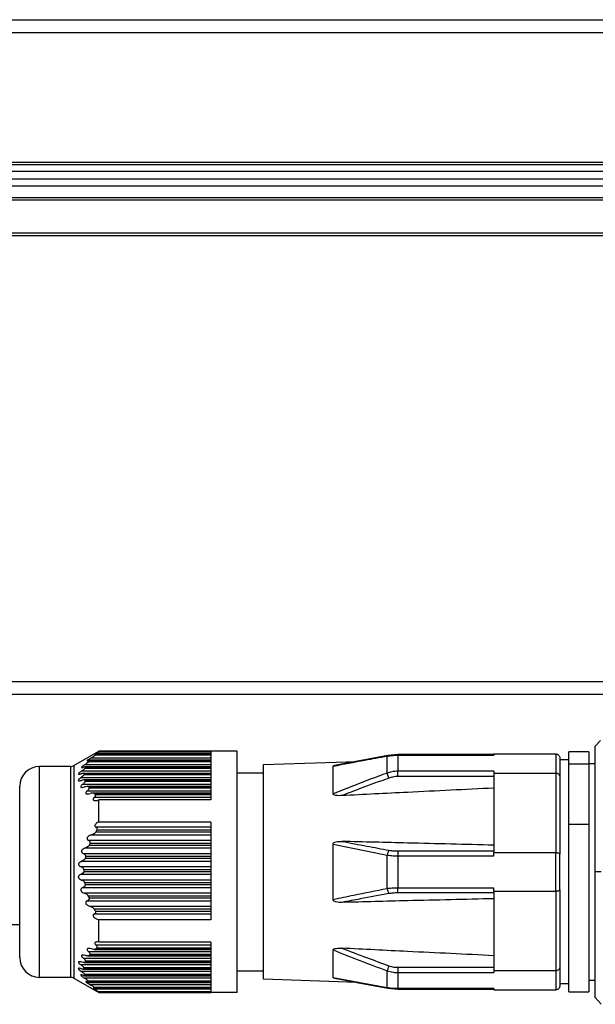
# Model space of a CAD drawing. Header units: millimetres. Extents: x -417 to 2052, y 446 to 879.
# Tile 20 of 21: x 1963 to 2006, y 624 to 699. Entities that reach past the tile are written whole.
import ezdxf

# ---------------------------------------------------------------- set-up
doc = ezdxf.new("R2010")
doc.units = ezdxf.units.MM

# ---------------------------------------------------------------- blocks, each defined once
blk = doc.blocks.new('Drawing View6')
at = {"color": 7, "linetype": 'Continuous', "lineweight": 25}
for p, q in [((-406, 60.64), (84, 60.64)), ((84, 59.64), (-406, 59.64)), ((-406, 49.84), (84, 49.84)), ((84, 49.64), (-406, 49.64)), ((-411, 49.14), (89, 49.14)), ((89, 48.54), (-411, 48.54)), ((-411, 48.04), (89, 48.04)), ((-406, 47.14), (84, 47.14)), ((84, 46.94), (-406, 46.94)), ((84, 44.44), (-406, 44.44)), ((84, 44.24), (-406, 44.24)), ((-410.8, 10.44), (88.8, 10.44)), ((88.8, 9.44), (-410.8, 9.44)), ((44.09, 5.972), (43.7, 5.527)), ((43.7, -4.01), (43.7, 5.527)), ((4.116, 4.057), (6, 5.14)), ((5.454, 4.651), (14.5, 4.651)), ((5.782, 4.868), (14.5, 4.868)), ((14.5, 4.935), (5.862, 4.935)), ((14.5, 4.968), (5.885, 4.968)), ((14.5, 5.14), (6, 5.14)), ((6, 5.097), (6, 5.14)), ((14.5, 5.097), (6, 5.097)), ((14.5, 5.097), (14.5, 5.14)), ((16.5, 5.14), (14.5, 5.14)), ((14.5, 5.097), (14.5, 1.45)), ((16.5, -13.16), (16.5, 5.14)), ((27.953, 4.819), (23.903, 4.057)), ((27.899, 3.49), (27.899, 4.771)), ((28.717, 4.885), (27.948, 4.818)), ((36, 4.885), (28.717, 4.885)), ((28.717, 4.885), (28.717, 4.847)), ((28.717, 4.847), (36, 4.847)), ((28.717, 4.847), (28.717, 3.627)), ((36, 4.94), (36, 4.847)), ((36, 4.94), (40.7, 4.94)), ((40.7, 4.94), (40.7, 3.472)), ((41, 4.64), (41, 3.273)), ((41.7, 4.49), (41, 4.49)), ((43.2, 5.09), (41.7, 5.09)), ((41.7, 4.164), (41.7, 5.09)), ((43.2, 5.09), (43.2, 4.164)), ((1.5, -12.01), (1.5, 3.99)), ((3.866, 3.99), (1.5, 3.99)), ((3.866, 3.99), (3.866, -12.01)), ((4.116, 4.057), (4.116, -12.076)), ((4.978, 3.868), (14.5, 3.868)), ((14.5, 3.968), (4.982, 3.968)), ((4.991, 4.151), (14.5, 4.151)), ((14.5, 3.935), (5.008, 3.935)), ((5.287, 4.368), (14.5, 4.368)), ((14.5, 4.468), (5.341, 4.468)), ((14.5, 4.435), (5.342, 4.435)), ((18.5, 4.129), (25.607, 4.377)), ((18.5, -12.149), (18.5, 4.129)), ((23.796, 1.909), (23.796, 4.018)), ((43.2, 4.164), (41.7, 4.164)), ((41.7, -0.41), (41.7, 4.164)), ((43.7, 4.19), (43.2, 4.19)), ((43.2, 4.164), (43.2, -0.41)), ((4.656, 3.151), (14.5, 3.151)), ((4.721, 3.651), (14.5, 3.651)), ((14.5, 3.468), (4.818, 3.468)), ((4.87, 3.368), (14.5, 3.368)), ((14.5, 3.435), (4.872, 3.435)), ((18.5, 3.49), (16.5, 3.49)), ((28.035, 3.11), (27.899, 3.49)), ((36, 3.627), (28.717, 3.627)), ((28.717, 3.229), (28.717, 3.627)), ((36, 3.229), (28.717, 3.229)), ((36, 3.627), (36, 3.472)), ((36, 3.472), (40.7, 3.472)), ((36, 3.472), (36, -2.542)), ((40.7, 3.472), (40.7, -2.542)), ((41, 3.273), (41, -2.643)), ((0, -10.51), (0, 2.49)), ((4.797, 2.651), (14.5, 2.651)), ((14.5, 2.968), (4.862, 2.968)), ((14.5, 2.935), (4.94, 2.935)), ((4.965, 2.868), (14.5, 2.868)), ((14.5, 2.468), (5.105, 2.468)), ((14.5, 2.435), (5.209, 2.435)), ((5.26, 2.368), (14.5, 2.368)), ((5.139, 2.151), (14.5, 2.151)), ((14.5, 1.968), (5.544, 1.968)), ((14.5, 1.935), (5.669, 1.935)), ((5.669, 1.651), (14.5, 1.651)), ((5.744, 1.868), (14.5, 1.868)), ((6, -0.226), (6, 1.45)), ((14.5, 1.45), (6, 1.45)), ((14.5, -0.626), (5.796, -0.626)), ((14.5, -0.226), (6, -0.226)), ((14.5, -0.226), (14.5, -7.639)), ((41.7, -13.11), (41.7, -0.41)), ((43.2, -0.41), (41.7, -0.41)), ((43.2, -0.41), (43.2, -13.11)), ((5.454, -1.193), (14.5, -1.193)), ((5.782, -0.977), (14.5, -0.977)), ((14.5, -0.843), (5.862, -0.843)), ((4.991, -2.193), (14.5, -2.193)), ((14.5, -1.626), (5.231, -1.626)), ((5.287, -1.977), (14.5, -1.977)), ((14.5, -1.843), (5.342, -1.843)), ((23.796, -1.9), (27.899, -2.728)), ((23.796, -6.119), (23.796, -1.9)), ((14.5, -2.626), (4.85, -2.626)), ((4.978, -2.977), (14.5, -2.977)), ((14.5, -2.843), (5.008, -2.843)), ((27.899, -5.291), (27.899, -2.728)), ((28.717, -2.42), (28.717, -2.79)), ((28.717, -2.42), (36, -2.42)), ((28.717, -2.79), (36, -2.79)), ((28.717, -2.79), (28.717, -5.23)), ((36, -2.79), (36, -2.542)), ((36, -2.542), (40.7, -2.542)), ((40.7, -5.478), (40.7, -2.542)), ((41, -5.377), (41, -2.643)), ((14.5, -3.626), (4.667, -3.626)), ((4.721, -3.193), (14.5, -3.193)), ((4.656, -4.193), (14.5, -4.193)), ((4.87, -3.977), (14.5, -3.977)), ((14.5, -3.843), (4.872, -3.843)), ((44.144, -4.01), (43.7, -4.01)), ((43.7, -13.546), (43.7, -4.01)), ((14.5, -4.626), (4.692, -4.626)), ((4.797, -5.193), (14.5, -5.193)), ((14.5, -4.843), (4.94, -4.843)), ((4.965, -4.977), (14.5, -4.977)), ((14.5, -5.626), (4.921, -5.626)), ((14.5, -5.843), (5.209, -5.843)), ((36, -5.23), (28.717, -5.23)), ((28.717, -5.599), (28.717, -5.23)), ((36, -5.599), (28.717, -5.599)), ((36, -5.478), (36, -5.23)), ((36, -5.478), (40.7, -5.478)), ((36, -5.478), (36, -11.492)), ((40.7, -5.478), (40.7, -11.492)), ((41, -5.377), (41, -11.293)), ((5.139, -6.193), (14.5, -6.193)), ((5.26, -5.977), (14.5, -5.977)), ((14.5, -6.626), (5.346, -6.626)), ((14.5, -6.843), (5.669, -6.843)), ((5.669, -7.193), (14.5, -7.193)), ((5.744, -6.977), (14.5, -6.977)), ((6, -9.332), (6, -7.639)), ((14.5, -7.639), (6, -7.639)), ((14.5, -9.571), (5.796, -9.571)), ((14.5, -9.332), (6, -9.332)), ((14.5, -9.332), (14.5, -13.098)), ((5.178, -10.388), (14.5, -10.388)), ((14.5, -10.071), (5.231, -10.071)), ((5.287, -10.354), (14.5, -10.354)), ((14.5, -10.287), (5.342, -10.287)), ((5.653, -9.888), (14.5, -9.888)), ((5.782, -9.854), (14.5, -9.854)), ((14.5, -9.787), (5.862, -9.787)), ((23.796, -12.038), (23.796, -9.928)), ((14.5, -11.071), (4.667, -11.071)), ((14.5, -10.571), (4.85, -10.571)), ((4.895, -10.888), (14.5, -10.888)), ((4.978, -10.854), (14.5, -10.854)), ((14.5, -10.787), (5.008, -10.787)), ((14.5, -11.571), (4.692, -11.571)), ((4.81, -11.388), (14.5, -11.388)), ((4.87, -11.354), (14.5, -11.354)), ((14.5, -11.287), (4.872, -11.287)), ((4.933, -11.888), (14.5, -11.888)), ((14.5, -11.787), (4.94, -11.787)), ((4.965, -11.854), (14.5, -11.854)), ((16.5, -11.51), (18.5, -11.51)), ((27.899, -12.791), (27.899, -11.509)), ((28.717, -11.248), (36, -11.248)), ((28.717, -11.248), (28.717, -11.646)), ((28.717, -11.646), (36, -11.646)), ((28.717, -11.646), (28.717, -12.866)), ((36, -11.492), (40.7, -11.492)), ((36, -11.492), (36, -11.646)), ((40.7, -11.492), (40.7, -12.96)), ((41, -11.293), (41, -12.66)), ((3.866, -12.01), (1.5, -12.01)), ((4.116, -12.076), (6, -13.16)), ((14.5, -12.071), (4.921, -12.071)), ((14.5, -12.287), (5.209, -12.287)), ((5.252, -12.388), (14.5, -12.388)), ((5.26, -12.354), (14.5, -12.354)), ((14.5, -12.571), (5.346, -12.571)), ((25.606, -12.397), (18.5, -12.149)), ((27.899, -12.791), (23.796, -12.038)), ((23.904, -12.077), (27.953, -12.838)), ((25.607, -12.397), (27.953, -12.838)), ((41.7, -12.51), (41, -12.51)), ((43.2, -12.21), (43.7, -12.21)), ((14.5, -12.787), (5.669, -12.787)), ((5.744, -12.854), (14.5, -12.854)), ((5.762, -12.888), (14.5, -12.888)), ((6, -13.16), (6, -13.098)), ((14.5, -13.098), (6, -13.098)), ((6, -13.16), (14.5, -13.16)), ((14.5, -13.16), (14.5, -13.098)), ((16.5, -13.16), (14.5, -13.16)), ((27.948, -12.837), (28.717, -12.905)), ((36, -12.866), (28.717, -12.866)), ((28.717, -12.905), (28.717, -12.866)), ((28.717, -12.905), (36, -12.905)), ((36, -12.866), (36, -12.96)), ((36, -12.96), (40.7, -12.96)), ((41.7, -13.11), (43.2, -13.11)), ((43.7, -13.546), (44.145, -14.054))]:
    blk.add_line(p, q, dxfattribs=at)
at = {"color": 7, "linetype": 'Continuous', "lineweight": 25, "flags": 128}
blk.add_lwpolyline([(28.035, -11.129), (28.015, -11.184), (27.996, -11.239), (27.977, -11.292), (27.959, -11.342), (27.942, -11.39), (27.926, -11.434), (27.912, -11.474), (27.899, -11.509)], dxfattribs=at)
at = {"color": 7, "linetype": 'Continuous', "lineweight": 25}
for centre, radius, start, end in [((27.964, 4.752), 0.0677, 99.38355, 163.4462), ((1.5, 2.49), 1.5, 90, 180), ((3.866, 4.49), 0.5, 270, 299.8989), ((28.922, -2.898), 1.037, 148.77049, 170.58586), ((28.922, -5.121), 1.037, 189.41413, 211.22954), ((1.5, -10.51), 1.5, 180, 270), ((3.866, -12.51), 0.5, 60.1011, 90), ((27.964, -12.771), 0.0677, 196.55346, 260.61671)]:
    blk.add_arc(centre, radius, start, end, dxfattribs=at)
for points, knots in [([(5.454, 4.651), (5.387, 4.611), (5.293, 4.554), (5.186, 4.482), (5.139, 4.444), (5.117, 4.422), (5.11, 4.41), (5.112, 4.403), (5.127, 4.4), (5.165, 4.409), (5.207, 4.426), (5.231, 4.435)], [0, 0, 0, 0, 0.320598, 0.451502, 0.569608, 0.621553, 0.670236, 0.71852, 0.769336, 0.871321, 1, 1, 1, 1]), ([(5.782, 4.868), (5.763, 4.853), (5.72, 4.819), (5.607, 4.744), (5.514, 4.688), (5.454, 4.651)], [0, 0, 0, 0, 0.231212, 0.500004, 1, 1, 1, 1]), ([(6, 5.097), (5.943, 5.063), (5.862, 5.014), (5.771, 4.957), (5.732, 4.928), (5.713, 4.913), (5.705, 4.905), (5.706, 4.901), (5.716, 4.902), (5.744, 4.912), (5.777, 4.927), (5.796, 4.935)], [0, 0, 0, 0, 0.3178307, 0.4548105, 0.5707135, 0.6265525, 0.67536, 0.7238115, 0.7773356, 0.8761841, 1, 1, 1, 1]), ([(5.862, 4.935), (5.847, 4.922), (5.82, 4.9), (5.794, 4.878), (5.782, 4.868)], [0, 0, 0, 0, 0.562421, 1, 1, 1, 1]), ([(5.862, 4.935), (5.868, 4.94), (5.88, 4.95), (5.89, 4.961), (5.892, 4.967), (5.886, 4.969), (5.873, 4.967), (5.845, 4.957), (5.816, 4.944), (5.796, 4.935)], [0, 0, 0, 0, 0.126984, 0.242895, 0.354614, 0.469775, 0.586297, 0.710881, 1, 1, 1, 1]), ([(23.796, 4.018), (24.594, 4.17), (25.955, 4.429), (27.331, 4.671), (27.899, 4.771)], [0, 0, 0, 0, 0.5868667, 1, 1, 1, 1]), ([(27.899, 4.771), (28.047, 4.795), (28.315, 4.838), (28.593, 4.844), (28.717, 4.847)], [0, 0, 0, 0, 0.555274, 1, 1, 1, 1]), ([(40.7, 4.94), (40.744, 4.934), (40.833, 4.923), (40.932, 4.842), (40.99, 4.743), (40.997, 4.675), (41, 4.64)], [0, 0, 0, 0, 0.27985, 0.559464, 0.779885, 1, 1, 1, 1]), ([(4.991, 4.151), (4.928, 4.112), (4.839, 4.056), (4.743, 3.981), (4.706, 3.943), (4.694, 3.921), (4.694, 3.91), (4.703, 3.903), (4.726, 3.9), (4.775, 3.909), (4.823, 3.926), (4.85, 3.935)], [0, 0, 0, 0, 0.309571, 0.436579, 0.545813, 0.593785, 0.640981, 0.690214, 0.743978, 0.856754, 1, 1, 1, 1]), ([(4.978, 3.868), (4.975, 3.862), (4.969, 3.85), (4.942, 3.818), (4.866, 3.748), (4.781, 3.691), (4.721, 3.651)], [0, 0, 0, 0, 0.091717, 0.192524, 0.430858, 1, 1, 1, 1]), ([(5.008, 3.935), (5.01, 3.94), (5.014, 3.951), (5.01, 3.961), (4.999, 3.968), (4.974, 3.97), (4.925, 3.961), (4.876, 3.944), (4.85, 3.935)], [0, 0, 0, 0, 0.104249, 0.206454, 0.313421, 0.431139, 0.690593, 1, 1, 1, 1]), ([(5.008, 3.935), (5.002, 3.922), (4.992, 3.9), (4.983, 3.878), (4.978, 3.868)], [0, 0, 0, 0, 0.561072, 1, 1, 1, 1]), ([(5.287, 4.368), (5.271, 4.352), (5.238, 4.319), (5.135, 4.242), (5.048, 4.187), (4.991, 4.151)], [0, 0, 0, 0, 0.2270553, 0.4948543, 1, 1, 1, 1]), ([(5.342, 4.435), (5.347, 4.44), (5.355, 4.45), (5.358, 4.461), (5.353, 4.468), (5.336, 4.47), (5.296, 4.461), (5.254, 4.444), (5.231, 4.435)], [0, 0, 0, 0, 0.115465, 0.224046, 0.333104, 0.449912, 0.699437, 1, 1, 1, 1]), ([(5.342, 4.435), (5.332, 4.422), (5.313, 4.4), (5.295, 4.378), (5.287, 4.368)], [0, 0, 0, 0, 0.562317, 1, 1, 1, 1]), ([(23.796, 4.018), (23.797, 4.021), (23.798, 4.027), (23.811, 4.036), (23.833, 4.043), (23.862, 4.051), (23.889, 4.054), (23.904, 4.056)], [0, 0, 0, 0, 0.179367, 0.356626, 0.544026, 0.752029, 1, 1, 1, 1]), ([(4.656, 3.151), (4.624, 3.129), (4.568, 3.09), (4.507, 3.034), (4.473, 2.995), (4.456, 2.968), (4.45, 2.945), (4.452, 2.927), (4.463, 2.914), (4.487, 2.903), (4.557, 2.897), (4.636, 2.919), (4.692, 2.935)], [0, 0, 0, 0, 0.1626181, 0.2899398, 0.3550944, 0.4074807, 0.459515, 0.5110456, 0.5546209, 0.6033283, 0.7207983, 1, 1, 1, 1]), ([(4.721, 3.651), (4.66, 3.61), (4.575, 3.553), (4.498, 3.481), (4.477, 3.448), (4.47, 3.43), (4.472, 3.417), (4.485, 3.404), (4.519, 3.399), (4.583, 3.408), (4.637, 3.425), (4.667, 3.435)], [0, 0, 0, 0, 0.3070425, 0.4306571, 0.4859215, 0.5379417, 0.5777728, 0.6203039, 0.7193644, 0.8444602, 1, 1, 1, 1]), ([(4.87, 3.368), (4.868, 3.358), (4.864, 3.339), (4.835, 3.3), (4.771, 3.234), (4.705, 3.186), (4.656, 3.151)], [0, 0, 0, 0, 0.146904, 0.308017, 0.489413, 1, 1, 1, 1]), ([(4.872, 3.435), (4.871, 3.443), (4.869, 3.459), (4.842, 3.468), (4.781, 3.47), (4.716, 3.45), (4.667, 3.435)], [0, 0, 0, 0, 0.147683, 0.308373, 0.489419, 1, 1, 1, 1]), ([(4.872, 3.435), (4.872, 3.422), (4.87, 3.4), (4.87, 3.378), (4.87, 3.368)], [0, 0, 0, 0, 0.560266, 1, 1, 1, 1]), ([(27.899, 3.49), (27.044, 3.174), (25.669, 2.665), (24.31, 2.117), (23.796, 1.909)], [0, 0, 0, 0, 0.621565, 1, 1, 1, 1]), ([(28.035, 3.11), (27.306, 2.846), (26.112, 2.414), (24.928, 1.956), (24.468, 1.778)], [0, 0, 0, 0, 0.6110237, 1, 1, 1, 1]), ([(28.717, 3.627), (28.56, 3.619), (28.281, 3.606), (28.015, 3.525), (27.899, 3.49)], [0, 0, 0, 0, 0.564116, 1, 1, 1, 1]), ([(28.717, 3.229), (28.586, 3.222), (28.353, 3.211), (28.132, 3.14), (28.035, 3.11)], [0, 0, 0, 0, 0.56346, 1, 1, 1, 1]), ([(41, 3.273), (40.999, 3.288), (40.996, 3.316), (40.971, 3.364), (40.928, 3.407), (40.87, 3.439), (40.799, 3.465), (40.739, 3.47), (40.7, 3.472)], [0, 0, 0, 0, 0.1403176, 0.2692225, 0.492015, 0.6245229, 0.7534674, 1, 1, 1, 1]), ([(4.797, 2.651), (4.77, 2.63), (4.721, 2.593), (4.671, 2.54), (4.646, 2.501), (4.635, 2.474), (4.633, 2.451), (4.64, 2.432), (4.656, 2.418), (4.686, 2.404), (4.771, 2.396), (4.859, 2.419), (4.921, 2.435)], [0, 0, 0, 0, 0.14378, 0.257374, 0.312767, 0.363086, 0.41077, 0.458663, 0.511564, 0.567308, 0.692908, 1, 1, 1, 1]), ([(4.94, 2.935), (4.938, 2.94), (4.932, 2.951), (4.907, 2.966), (4.834, 2.974), (4.751, 2.951), (4.692, 2.935)], [0, 0, 0, 0, 0.095207, 0.195971, 0.430437, 1, 1, 1, 1]), ([(4.965, 2.868), (4.966, 2.862), (4.969, 2.85), (4.964, 2.828), (4.952, 2.802), (4.925, 2.764), (4.874, 2.711), (4.824, 2.673), (4.797, 2.651)], [0, 0, 0, 0, 0.1010414, 0.2033492, 0.3117172, 0.4302063, 0.6820704, 1, 1, 1, 1]), ([(5.209, 2.435), (5.195, 2.446), (5.164, 2.469), (5.063, 2.471), (4.977, 2.449), (4.921, 2.435)], [0, 0, 0, 0, 0.226258, 0.493855, 1, 1, 1, 1]), ([(4.94, 2.935), (4.945, 2.922), (4.952, 2.9), (4.961, 2.878), (4.965, 2.868)], [0, 0, 0, 0, 0.558428, 1, 1, 1, 1]), ([(5.26, 2.368), (5.265, 2.359), (5.275, 2.341), (5.268, 2.301), (5.243, 2.255), (5.199, 2.203), (5.16, 2.169), (5.139, 2.151)], [0, 0, 0, 0, 0.1664453, 0.3283186, 0.502383, 0.735191, 1, 1, 1, 1]), ([(5.209, 2.435), (5.219, 2.422), (5.235, 2.4), (5.253, 2.378), (5.26, 2.368)], [0, 0, 0, 0, 0.558026, 1, 1, 1, 1]), ([(36, 2.345), (33.816, 2.24), (29.972, 2.054), (26.128, 1.861), (24.468, 1.778)], [0, 0, 0, 0, 0.568192, 1, 1, 1, 1]), ([(5.139, 2.151), (5.113, 2.13), (5.068, 2.091), (5.028, 2.034), (5.014, 1.995), (5.012, 1.969), (5.018, 1.947), (5.039, 1.923), (5.084, 1.905), (5.186, 1.896), (5.28, 1.919), (5.346, 1.935)], [0, 0, 0, 0, 0.1392354, 0.2454223, 0.2949256, 0.3421144, 0.3896914, 0.4402971, 0.5472763, 0.6821651, 1, 1, 1, 1]), ([(5.669, 1.935), (5.65, 1.946), (5.609, 1.969), (5.498, 1.971), (5.406, 1.949), (5.346, 1.935)], [0, 0, 0, 0, 0.230381, 0.498978, 1, 1, 1, 1]), ([(5.669, 1.651), (5.645, 1.628), (5.612, 1.596), (5.585, 1.547), (5.574, 1.515), (5.573, 1.486), (5.58, 1.461), (5.597, 1.44), (5.629, 1.418), (5.688, 1.402), (5.813, 1.398), (5.923, 1.429), (6, 1.45)], [0, 0, 0, 0, 0.124077, 0.173723, 0.222391, 0.265216, 0.309536, 0.357783, 0.411862, 0.522916, 0.665522, 1, 1, 1, 1]), ([(5.669, 1.935), (5.683, 1.922), (5.708, 1.9), (5.733, 1.878), (5.744, 1.868)], [0, 0, 0, 0, 0.557513, 1, 1, 1, 1]), ([(5.669, 1.651), (5.69, 1.672), (5.728, 1.709), (5.76, 1.764), (5.77, 1.802), (5.769, 1.828), (5.761, 1.851), (5.75, 1.862), (5.744, 1.868)], [0, 0, 0, 0, 0.291619, 0.533428, 0.64911, 0.760416, 0.875022, 1, 1, 1, 1]), ([(24.468, 1.778), (24.314, 1.773), (24.106, 1.765), (23.891, 1.811), (23.832, 1.846), (23.811, 1.865), (23.798, 1.886), (23.797, 1.901), (23.796, 1.909)], [0, 0, 0, 0, 0.606982, 0.821792, 0.870893, 0.915276, 0.95737, 1, 1, 1, 1]), ([(-98.5, 0.632), (-96.623, 0.608), (-93.127, 0.565), (-88.281, 0.284), (-84.237, -0.033), (-80.924, -0.348), (-78.072, -0.649), (-75.393, -0.955), (-72.684, -1.282), (-65.053, -2.247), (-56.139, -3.507), (-46.017, -4.82), (-39.79, -5.565), (-34.705, -6.11), (-30.359, -6.531), (-26.217, -6.893), (-21.613, -7.238), (-16.646, -7.543), (-11.416, -7.786), (-5.794, -7.963), (-1.91, -7.988), (0, -8)], [0, 0, 0, 0, 0.056895, 0.105996, 0.14709, 0.179872, 0.206877, 0.23405, 0.261615, 0.289591, 0.467214, 0.534518, 0.599014, 0.657337, 0.689572, 0.731379, 0.783371, 0.829519, 0.882258, 0.942086, 1, 1, 1, 1]), ([(6, -0.226), (5.943, -0.253), (5.862, -0.291), (5.771, -0.368), (5.732, -0.421), (5.713, -0.463), (5.705, -0.493), (5.706, -0.523), (5.716, -0.558), (5.744, -0.598), (5.777, -0.616), (5.796, -0.626)], [0, 0, 0, 0, 0.317831, 0.45481, 0.570714, 0.626552, 0.67536, 0.723812, 0.777336, 0.876184, 1, 1, 1, 1]), ([(5.862, -0.843), (5.868, -0.832), (5.88, -0.811), (5.89, -0.777), (5.892, -0.745), (5.886, -0.715), (5.873, -0.687), (5.845, -0.653), (5.816, -0.637), (5.796, -0.626)], [0, 0, 0, 0, 0.126984, 0.242895, 0.354614, 0.469775, 0.586297, 0.710881, 1, 1, 1, 1]), ([(5.454, -1.193), (5.387, -1.218), (5.293, -1.252), (5.186, -1.333), (5.139, -1.389), (5.117, -1.438), (5.11, -1.473), (5.112, -1.507), (5.127, -1.549), (5.165, -1.594), (5.207, -1.615), (5.231, -1.626)], [0, 0, 0, 0, 0.320598, 0.451502, 0.569608, 0.621553, 0.670236, 0.71852, 0.769336, 0.871321, 1, 1, 1, 1]), ([(5.782, -0.977), (5.763, -1.003), (5.72, -1.059), (5.607, -1.138), (5.514, -1.171), (5.454, -1.193)], [0, 0, 0, 0, 0.2312123, 0.500004, 1, 1, 1, 1]), ([(5.862, -0.843), (5.847, -0.868), (5.82, -0.912), (5.794, -0.957), (5.782, -0.977)], [0, 0, 0, 0, 0.562421, 1, 1, 1, 1]), ([(4.991, -2.193), (4.928, -2.217), (4.839, -2.25), (4.743, -2.333), (4.706, -2.391), (4.694, -2.439), (4.694, -2.473), (4.703, -2.506), (4.726, -2.548), (4.775, -2.593), (4.823, -2.614), (4.85, -2.626)], [0, 0, 0, 0, 0.309571, 0.436579, 0.545813, 0.593785, 0.640981, 0.690214, 0.743978, 0.856754, 1, 1, 1, 1]), ([(5.287, -1.977), (5.271, -2.003), (5.238, -2.06), (5.135, -2.139), (5.048, -2.172), (4.991, -2.193)], [0, 0, 0, 0, 0.2270553, 0.4948543, 1, 1, 1, 1]), ([(5.342, -1.843), (5.347, -1.832), (5.355, -1.81), (5.358, -1.776), (5.353, -1.744), (5.336, -1.703), (5.296, -1.658), (5.254, -1.637), (5.231, -1.626)], [0, 0, 0, 0, 0.115465, 0.224046, 0.333104, 0.449912, 0.699437, 1, 1, 1, 1]), ([(5.342, -1.843), (5.332, -1.868), (5.313, -1.912), (5.295, -1.957), (5.287, -1.977)], [0, 0, 0, 0, 0.562317, 1, 1, 1, 1]), ([(23.796, -1.9), (23.797, -1.89), (23.798, -1.868), (23.811, -1.838), (23.833, -1.811), (23.894, -1.761), (24.109, -1.692), (24.316, -1.694), (24.468, -1.695)], [0, 0, 0, 0, 0.0433033, 0.0860964, 0.1313364, 0.1815494, 0.3991581, 1, 1, 1, 1]), ([(24.468, -1.695), (25.096, -1.816), (26.28, -2.044), (27.474, -2.259), (28.035, -2.36)], [0, 0, 0, 0, 0.53027, 1, 1, 1, 1]), ([(36, -1.978), (33.816, -1.925), (29.972, -1.833), (26.128, -1.736), (24.468, -1.695)], [0, 0, 0, 0, 0.568192, 1, 1, 1, 1]), ([(4.978, -2.977), (4.975, -2.988), (4.969, -3.011), (4.942, -3.057), (4.866, -3.137), (4.781, -3.17), (4.721, -3.193)], [0, 0, 0, 0, 0.091717, 0.192524, 0.430858, 1, 1, 1, 1]), ([(5.008, -2.843), (5.01, -2.832), (5.014, -2.81), (5.01, -2.776), (4.999, -2.744), (4.974, -2.703), (4.925, -2.658), (4.876, -2.638), (4.85, -2.626)], [0, 0, 0, 0, 0.104249, 0.206454, 0.313421, 0.431139, 0.690593, 1, 1, 1, 1]), ([(5.008, -2.843), (5.002, -2.868), (4.992, -2.912), (4.983, -2.957), (4.978, -2.977)], [0, 0, 0, 0, 0.561072, 1, 1, 1, 1]), ([(27.899, -2.728), (28.047, -2.748), (28.315, -2.783), (28.593, -2.788), (28.717, -2.79)], [0, 0, 0, 0, 0.555274, 1, 1, 1, 1]), ([(28.035, -2.36), (28.159, -2.379), (28.381, -2.413), (28.614, -2.418), (28.717, -2.42)], [0, 0, 0, 0, 0.555879, 1, 1, 1, 1]), ([(40.7, -2.542), (40.744, -2.544), (40.833, -2.548), (40.932, -2.575), (40.99, -2.608), (40.997, -2.631), (41, -2.643)], [0, 0, 0, 0, 0.27985, 0.559464, 0.779885, 1, 1, 1, 1]), ([(4.721, -3.193), (4.66, -3.218), (4.575, -3.252), (4.498, -3.335), (4.477, -3.385), (4.47, -3.42), (4.472, -3.452), (4.485, -3.492), (4.519, -3.542), (4.583, -3.592), (4.637, -3.614), (4.667, -3.626)], [0, 0, 0, 0, 0.3070425, 0.4306571, 0.4859215, 0.5379417, 0.5777728, 0.6203039, 0.7193644, 0.8444602, 1, 1, 1, 1]), ([(4.872, -3.843), (4.871, -3.826), (4.869, -3.79), (4.842, -3.741), (4.781, -3.674), (4.716, -3.646), (4.667, -3.626)], [0, 0, 0, 0, 0.147683, 0.308373, 0.489419, 1, 1, 1, 1]), ([(4.656, -4.193), (4.624, -4.206), (4.568, -4.228), (4.507, -4.275), (4.473, -4.318), (4.456, -4.353), (4.45, -4.39), (4.452, -4.425), (4.463, -4.458), (4.487, -4.5), (4.557, -4.573), (4.636, -4.604), (4.692, -4.626)], [0, 0, 0, 0, 0.162618, 0.28994, 0.355094, 0.407481, 0.459515, 0.511046, 0.554621, 0.603328, 0.720798, 1, 1, 1, 1]), ([(4.87, -3.977), (4.868, -3.994), (4.864, -4.03), (4.835, -4.078), (4.771, -4.145), (4.705, -4.173), (4.656, -4.193)], [0, 0, 0, 0, 0.1469039, 0.3080173, 0.4894131, 1, 1, 1, 1]), ([(4.872, -3.843), (4.872, -3.868), (4.87, -3.912), (4.87, -3.957), (4.87, -3.977)], [0, 0, 0, 0, 0.560266, 1, 1, 1, 1]), ([(4.797, -5.193), (4.77, -5.205), (4.721, -5.226), (4.671, -5.27), (4.646, -5.311), (4.635, -5.345), (4.633, -5.379), (4.64, -5.414), (4.656, -5.448), (4.686, -5.494), (4.771, -5.569), (4.859, -5.603), (4.921, -5.626)], [0, 0, 0, 0, 0.1437799, 0.2573737, 0.3127668, 0.3630857, 0.4107698, 0.4586628, 0.5115639, 0.5673082, 0.6929085, 1, 1, 1, 1]), ([(4.94, -4.843), (4.938, -4.831), (4.932, -4.808), (4.907, -4.761), (4.834, -4.683), (4.751, -4.65), (4.692, -4.626)], [0, 0, 0, 0, 0.0952074, 0.1959715, 0.4304371, 1, 1, 1, 1]), ([(4.965, -4.977), (4.966, -4.988), (4.969, -5.01), (4.964, -5.043), (4.952, -5.075), (4.925, -5.116), (4.874, -5.16), (4.824, -5.181), (4.797, -5.193)], [0, 0, 0, 0, 0.101041, 0.203349, 0.311717, 0.430206, 0.68207, 1, 1, 1, 1]), ([(4.94, -4.843), (4.945, -4.868), (4.952, -4.912), (4.961, -4.957), (4.965, -4.977)], [0, 0, 0, 0, 0.558428, 1, 1, 1, 1]), ([(5.209, -5.843), (5.195, -5.816), (5.164, -5.759), (5.063, -5.68), (4.977, -5.648), (4.921, -5.626)], [0, 0, 0, 0, 0.226258, 0.493855, 1, 1, 1, 1]), ([(5.209, -5.843), (5.219, -5.868), (5.235, -5.913), (5.253, -5.957), (5.26, -5.977)], [0, 0, 0, 0, 0.558026, 1, 1, 1, 1]), ([(27.899, -5.291), (27.05, -5.455), (25.675, -5.721), (24.316, -6.009), (23.796, -6.119)], [0, 0, 0, 0, 0.617629, 1, 1, 1, 1]), ([(28.035, -5.659), (27.309, -5.79), (26.115, -6.006), (24.931, -6.235), (24.468, -6.325)], [0, 0, 0, 0, 0.608616, 1, 1, 1, 1]), ([(28.717, -5.23), (28.56, -5.233), (28.281, -5.239), (28.015, -5.275), (27.899, -5.291)], [0, 0, 0, 0, 0.564116, 1, 1, 1, 1]), ([(28.717, -5.599), (28.586, -5.603), (28.353, -5.608), (28.132, -5.644), (28.035, -5.659)], [0, 0, 0, 0, 0.56346, 1, 1, 1, 1]), ([(41, -5.377), (40.999, -5.384), (40.996, -5.398), (40.971, -5.422), (40.928, -5.444), (40.87, -5.461), (40.799, -5.474), (40.739, -5.476), (40.7, -5.478)], [0, 0, 0, 0, 0.140085, 0.268911, 0.492009, 0.62452, 0.753467, 1, 1, 1, 1]), ([(5.139, -6.193), (5.113, -6.205), (5.068, -6.227), (5.028, -6.275), (5.014, -6.318), (5.012, -6.352), (5.018, -6.386), (5.039, -6.432), (5.084, -6.487), (5.186, -6.568), (5.28, -6.602), (5.346, -6.626)], [0, 0, 0, 0, 0.139235, 0.245422, 0.294926, 0.342114, 0.389691, 0.440297, 0.547276, 0.682165, 1, 1, 1, 1]), ([(5.26, -5.977), (5.265, -5.993), (5.275, -6.026), (5.268, -6.077), (5.243, -6.124), (5.199, -6.165), (5.16, -6.183), (5.139, -6.193)], [0, 0, 0, 0, 0.166445, 0.328319, 0.502383, 0.735191, 1, 1, 1, 1]), ([(5.669, -6.843), (5.65, -6.817), (5.609, -6.76), (5.498, -6.682), (5.406, -6.648), (5.346, -6.626)], [0, 0, 0, 0, 0.230381, 0.498978, 1, 1, 1, 1]), ([(24.468, -6.325), (24.313, -6.326), (24.105, -6.327), (23.89, -6.256), (23.831, -6.207), (23.811, -6.18), (23.798, -6.15), (23.797, -6.13), (23.796, -6.119)], [0, 0, 0, 0, 0.61061, 0.822414, 0.871279, 0.915489, 0.957462, 1, 1, 1, 1]), ([(36, -6.041), (33.816, -6.094), (29.972, -6.187), (26.128, -6.283), (24.468, -6.325)], [0, 0, 0, 0, 0.568192, 1, 1, 1, 1]), ([(5.669, -7.193), (5.645, -7.206), (5.612, -7.224), (5.585, -7.265), (5.574, -7.296), (5.573, -7.329), (5.58, -7.363), (5.597, -7.398), (5.629, -7.444), (5.688, -7.5), (5.813, -7.582), (5.923, -7.615), (6, -7.639)], [0, 0, 0, 0, 0.124077, 0.173723, 0.222391, 0.265216, 0.309536, 0.357783, 0.411862, 0.522916, 0.665522, 1, 1, 1, 1]), ([(5.669, -6.843), (5.683, -6.868), (5.708, -6.913), (5.733, -6.957), (5.744, -6.977)], [0, 0, 0, 0, 0.5575134, 1, 1, 1, 1]), ([(5.744, -6.977), (5.75, -6.988), (5.761, -7.009), (5.769, -7.043), (5.77, -7.075), (5.76, -7.116), (5.728, -7.161), (5.69, -7.182), (5.669, -7.193)], [0, 0, 0, 0, 0.124346, 0.240053, 0.352202, 0.466351, 0.703735, 1, 1, 1, 1]), ([(6, -9.332), (5.943, -9.325), (5.862, -9.315), (5.771, -9.335), (5.732, -9.359), (5.713, -9.385), (5.705, -9.408), (5.706, -9.434), (5.716, -9.47), (5.744, -9.519), (5.777, -9.552), (5.796, -9.571)], [0, 0, 0, 0, 0.317831, 0.45481, 0.570714, 0.626552, 0.67536, 0.723812, 0.777336, 0.876184, 1, 1, 1, 1]), ([(5.862, -9.787), (5.868, -9.782), (5.88, -9.77), (5.89, -9.748), (5.892, -9.722), (5.886, -9.694), (5.873, -9.664), (5.845, -9.621), (5.816, -9.591), (5.796, -9.571)], [0, 0, 0, 0, 0.126984, 0.242895, 0.354614, 0.469775, 0.586297, 0.710881, 1, 1, 1, 1]), ([(4.991, -10.354), (4.928, -10.338), (4.839, -10.316), (4.743, -10.324), (4.706, -10.344), (4.694, -10.37), (4.694, -10.393), (4.703, -10.419), (4.726, -10.458), (4.775, -10.512), (4.823, -10.55), (4.85, -10.571)], [0, 0, 0, 0, 0.309571, 0.436579, 0.545813, 0.593785, 0.640981, 0.690214, 0.743978, 0.856754, 1, 1, 1, 1]), ([(5.287, -10.354), (5.271, -10.365), (5.238, -10.389), (5.135, -10.391), (5.048, -10.369), (4.991, -10.354)], [0, 0, 0, 0, 0.227055, 0.494854, 1, 1, 1, 1]), ([(5.454, -9.854), (5.387, -9.838), (5.293, -9.816), (5.186, -9.824), (5.139, -9.843), (5.117, -9.869), (5.11, -9.892), (5.112, -9.919), (5.127, -9.959), (5.165, -10.013), (5.207, -10.05), (5.231, -10.071)], [0, 0, 0, 0, 0.320598, 0.451502, 0.569608, 0.621553, 0.670236, 0.71852, 0.769336, 0.871321, 1, 1, 1, 1]), ([(5.342, -10.287), (5.347, -10.282), (5.355, -10.27), (5.358, -10.247), (5.353, -10.221), (5.336, -10.182), (5.296, -10.129), (5.254, -10.091), (5.231, -10.071)], [0, 0, 0, 0, 0.115465, 0.224046, 0.333104, 0.449912, 0.699437, 1, 1, 1, 1]), ([(5.342, -10.287), (5.332, -10.3), (5.313, -10.322), (5.295, -10.345), (5.287, -10.354)], [0, 0, 0, 0, 0.562317, 1, 1, 1, 1]), ([(5.782, -9.854), (5.763, -9.865), (5.72, -9.888), (5.607, -9.891), (5.514, -9.869), (5.454, -9.854)], [0, 0, 0, 0, 0.2312123, 0.500004, 1, 1, 1, 1]), ([(5.862, -9.787), (5.847, -9.8), (5.82, -9.822), (5.794, -9.845), (5.782, -9.854)], [0, 0, 0, 0, 0.562421, 1, 1, 1, 1]), ([(23.796, -9.928), (23.797, -9.921), (23.798, -9.905), (23.811, -9.884), (23.833, -9.864), (23.894, -9.829), (24.109, -9.785), (24.316, -9.792), (24.468, -9.798)], [0, 0, 0, 0, 0.043304, 0.086098, 0.131338, 0.181551, 0.399159, 1, 1, 1, 1]), ([(23.796, -9.928), (24.494, -10.209), (25.854, -10.755), (27.229, -11.262), (27.899, -11.509)], [0, 0, 0, 0, 0.512986, 1, 1, 1, 1]), ([(36, -10.365), (33.816, -10.259), (29.972, -10.073), (26.128, -9.881), (24.468, -9.798)], [0, 0, 0, 0, 0.568192, 1, 1, 1, 1]), ([(24.468, -9.798), (25.086, -10.036), (26.27, -10.492), (27.464, -10.923), (28.035, -11.129)], [0, 0, 0, 0, 0.521817, 1, 1, 1, 1]), ([(4.721, -10.854), (4.66, -10.838), (4.575, -10.814), (4.498, -10.825), (4.477, -10.842), (4.47, -10.859), (4.472, -10.878), (4.485, -10.906), (4.519, -10.95), (4.583, -11.01), (4.637, -11.049), (4.667, -11.071)], [0, 0, 0, 0, 0.3070425, 0.4306571, 0.4859215, 0.5379417, 0.5777728, 0.6203039, 0.7193644, 0.8444602, 1, 1, 1, 1]), ([(4.872, -11.287), (4.871, -11.278), (4.869, -11.258), (4.842, -11.219), (4.781, -11.153), (4.716, -11.106), (4.667, -11.071)], [0, 0, 0, 0, 0.147683, 0.308373, 0.489419, 1, 1, 1, 1]), ([(4.978, -10.854), (4.975, -10.86), (4.969, -10.87), (4.942, -10.885), (4.866, -10.894), (4.781, -10.871), (4.721, -10.854)], [0, 0, 0, 0, 0.091717, 0.192524, 0.430858, 1, 1, 1, 1]), ([(5.008, -10.787), (5.01, -10.782), (5.014, -10.77), (5.01, -10.747), (4.999, -10.721), (4.974, -10.683), (4.925, -10.629), (4.876, -10.592), (4.85, -10.571)], [0, 0, 0, 0, 0.104249, 0.206454, 0.313421, 0.431139, 0.690593, 1, 1, 1, 1]), ([(5.008, -10.787), (5.002, -10.8), (4.992, -10.822), (4.983, -10.845), (4.978, -10.854)], [0, 0, 0, 0, 0.561072, 1, 1, 1, 1]), ([(28.035, -11.129), (28.159, -11.167), (28.381, -11.235), (28.614, -11.244), (28.717, -11.248)], [0, 0, 0, 0, 0.555879, 1, 1, 1, 1]), ([(4.656, -11.354), (4.624, -11.345), (4.568, -11.327), (4.507, -11.319), (4.473, -11.323), (4.456, -11.331), (4.45, -11.344), (4.452, -11.362), (4.463, -11.382), (4.487, -11.413), (4.557, -11.481), (4.636, -11.534), (4.692, -11.571)], [0, 0, 0, 0, 0.162618, 0.28994, 0.355094, 0.407481, 0.459515, 0.511046, 0.554621, 0.603328, 0.720798, 1, 1, 1, 1]), ([(4.797, -11.854), (4.77, -11.845), (4.721, -11.828), (4.671, -11.82), (4.646, -11.822), (4.635, -11.829), (4.633, -11.84), (4.64, -11.856), (4.656, -11.876), (4.686, -11.908), (4.771, -11.975), (4.859, -12.031), (4.921, -12.071)], [0, 0, 0, 0, 0.14378, 0.257374, 0.312767, 0.363086, 0.41077, 0.458663, 0.511564, 0.567308, 0.692908, 1, 1, 1, 1]), ([(4.87, -11.354), (4.868, -11.362), (4.864, -11.378), (4.835, -11.388), (4.771, -11.389), (4.705, -11.369), (4.656, -11.354)], [0, 0, 0, 0, 0.1469039, 0.3080173, 0.4894131, 1, 1, 1, 1]), ([(4.94, -11.787), (4.938, -11.781), (4.932, -11.769), (4.907, -11.737), (4.834, -11.667), (4.751, -11.611), (4.692, -11.571)], [0, 0, 0, 0, 0.095207, 0.195971, 0.430437, 1, 1, 1, 1]), ([(4.965, -11.854), (4.966, -11.86), (4.969, -11.87), (4.964, -11.881), (4.952, -11.887), (4.925, -11.889), (4.874, -11.881), (4.824, -11.864), (4.797, -11.854)], [0, 0, 0, 0, 0.101041, 0.203349, 0.311717, 0.430206, 0.68207, 1, 1, 1, 1]), ([(4.872, -11.287), (4.872, -11.3), (4.87, -11.322), (4.87, -11.345), (4.87, -11.354)], [0, 0, 0, 0, 0.560266, 1, 1, 1, 1]), ([(4.94, -11.787), (4.945, -11.8), (4.952, -11.822), (4.961, -11.845), (4.965, -11.854)], [0, 0, 0, 0, 0.558428, 1, 1, 1, 1]), ([(27.899, -11.509), (28.047, -11.553), (28.315, -11.631), (28.593, -11.641), (28.717, -11.646)], [0, 0, 0, 0, 0.555274, 1, 1, 1, 1]), ([(40.7, -11.492), (40.744, -11.488), (40.833, -11.48), (40.932, -11.427), (40.99, -11.361), (40.997, -11.316), (41, -11.293)], [0, 0, 0, 0, 0.2798501, 0.559464, 0.7798847, 1, 1, 1, 1]), ([(5.209, -12.287), (5.195, -12.272), (5.164, -12.238), (5.063, -12.161), (4.977, -12.107), (4.921, -12.071)], [0, 0, 0, 0, 0.226258, 0.493855, 1, 1, 1, 1]), ([(5.139, -12.354), (5.113, -12.345), (5.068, -12.327), (5.028, -12.319), (5.014, -12.323), (5.012, -12.331), (5.018, -12.343), (5.039, -12.365), (5.084, -12.401), (5.186, -12.474), (5.28, -12.531), (5.346, -12.571)], [0, 0, 0, 0, 0.139235, 0.245422, 0.294926, 0.342114, 0.389691, 0.440297, 0.547276, 0.682165, 1, 1, 1, 1]), ([(5.26, -12.354), (5.265, -12.362), (5.275, -12.377), (5.268, -12.388), (5.243, -12.389), (5.199, -12.378), (5.16, -12.362), (5.139, -12.354)], [0, 0, 0, 0, 0.166445, 0.328319, 0.502383, 0.735191, 1, 1, 1, 1]), ([(5.209, -12.287), (5.219, -12.3), (5.235, -12.322), (5.253, -12.345), (5.26, -12.354)], [0, 0, 0, 0, 0.558026, 1, 1, 1, 1]), ([(5.669, -12.787), (5.65, -12.772), (5.609, -12.738), (5.498, -12.663), (5.406, -12.607), (5.346, -12.571)], [0, 0, 0, 0, 0.230381, 0.498978, 1, 1, 1, 1]), ([(23.904, -12.075), (23.888, -12.073), (23.861, -12.07), (23.832, -12.062), (23.811, -12.055), (23.798, -12.046), (23.797, -12.041), (23.796, -12.038)], [0, 0, 0, 0, 0.262675, 0.465801, 0.649422, 0.823595, 1, 1, 1, 1]), ([(41, -12.66), (40.999, -12.682), (40.996, -12.724), (40.971, -12.797), (40.928, -12.861), (40.87, -12.909), (40.799, -12.949), (40.739, -12.955), (40.7, -12.96)], [0, 0, 0, 0, 0.14078, 0.269839, 0.492023, 0.624524, 0.753466, 1, 1, 1, 1]), ([(5.669, -12.854), (5.645, -12.844), (5.612, -12.83), (5.585, -12.821), (5.574, -12.82), (5.573, -12.825), (5.58, -12.834), (5.597, -12.848), (5.629, -12.872), (5.688, -12.911), (5.813, -12.99), (5.923, -13.054), (6, -13.098)], [0, 0, 0, 0, 0.1240772, 0.173723, 0.2223915, 0.2652165, 0.3095359, 0.3577827, 0.411862, 0.5229164, 0.665522, 1, 1, 1, 1]), ([(5.669, -12.787), (5.683, -12.8), (5.708, -12.822), (5.733, -12.845), (5.744, -12.854)], [0, 0, 0, 0, 0.557513, 1, 1, 1, 1]), ([(5.669, -12.854), (5.69, -12.864), (5.728, -12.88), (5.76, -12.889), (5.77, -12.887), (5.769, -12.881), (5.761, -12.87), (5.75, -12.86), (5.744, -12.854)], [0, 0, 0, 0, 0.291619, 0.533428, 0.64911, 0.760416, 0.875022, 1, 1, 1, 1]), ([(28.717, -12.866), (28.56, -12.862), (28.281, -12.855), (28.015, -12.81), (27.899, -12.791)], [0, 0, 0, 0, 0.564116, 1, 1, 1, 1])]:
    blk.add_open_spline(points, degree=3, knots=knots, dxfattribs=at)

msp = doc.modelspace()

# ---------------------------------------------------------------- block references
at = {"color": 7, "linetype": 'Continuous', "lineweight": 25}
msp.add_blockref('Drawing View6', (1962.721, 637.991), dxfattribs=at)

doc.saveas('drawing.dxf')
